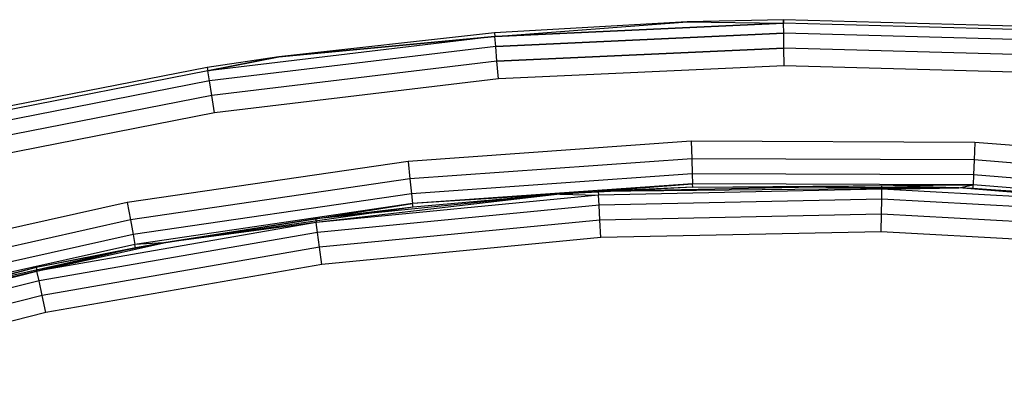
# Model space of a CAD drawing. Extents: x 0.61 to 3.96, y -1.67 to 1.67.
# Tile 15 of 27: x 1.95 to 2.37, y 1.52 to 1.67. Entities that reach past the tile are written whole.
import ezdxf

# ---------------------------------------------------------------- set-up
doc = ezdxf.new("R2010")
doc.units = 0
doc.header["$MEASUREMENT"] = 0
doc.layers.get('0').update_dxf_attribs({"color": 13, "linetype": 'CONTINUOUS'})

# ---------------------------------------------------------------- blocks, each defined once
blk = doc.blocks.new('ACRE_PM_STL_1')
at = {"color": 0}
for p, q in [((2.23039, 1.67229, 0.17913), (2.14808, 1.66749, 0.17913)), ((2.23039, 1.67229, 0.02165), (2.14808, 1.66749, 0.02165)), ((2.23039, 1.67229, 0.17913), (2.14808, 1.66749, 0.17913)), ((2.23039, 1.67229, 0.02165), (2.14808, 1.66749, 0.02165)), ((2.14821, 1.666, 0.18667), (2.23039, 1.67229, 0.17913)), ((2.14821, 1.666, 0.18667), (2.23039, 1.67229, 0.17913)), ((2.14821, 1.666, 0.01412), (2.23039, 1.67229, 0.02165)), ((2.14821, 1.666, 0.01412), (2.23039, 1.67229, 0.02165)), ((2.14821, 1.666, 0.18667), (2.27162, 1.67166, 0.18667)), ((2.14821, 1.666, 0.18667), (2.27162, 1.67166, 0.18667)), ((2.27162, 1.67166, 0.01412), (2.14821, 1.666, 0.01412)), ((2.27162, 1.67166, 0.01412), (2.14821, 1.666, 0.01412)), ((2.27161, 1.67316, 0.17913), (2.23039, 1.67229, 0.17913)), ((2.27161, 1.67316, 0.02165), (2.23039, 1.67229, 0.02165)), ((2.27161, 1.67316, 0.17913), (2.23039, 1.67229, 0.17913)), ((2.27161, 1.67316, 0.02165), (2.23039, 1.67229, 0.02165)), ((2.23039, 1.67229, 0.17913), (2.27162, 1.67166, 0.18667)), ((2.23039, 1.67229, 0.17913), (2.27162, 1.67166, 0.18667)), ((2.23039, 1.67229, 0.02165), (2.23039, 1.67229, 0.17913)), ((2.23039, 1.67229, 0.02165), (2.23039, 1.67229, 0.17913)), ((2.23039, 1.67229, 0.02165), (2.27162, 1.67166, 0.01412)), ((2.23039, 1.67229, 0.02165), (2.27162, 1.67166, 0.01412)), ((2.27162, 1.67166, 0.18667), (2.27161, 1.67316, 0.17913)), ((2.39522, 1.66969, 0.17913), (2.27161, 1.67316, 0.17913)), ((2.27162, 1.67166, 0.18667), (2.27161, 1.67316, 0.17913)), ((2.39522, 1.66969, 0.02165), (2.27161, 1.67316, 0.02165)), ((2.27161, 1.67316, 0.02165), (2.27161, 1.67316, 0.17913)), ((2.39522, 1.66969, 0.17913), (2.27161, 1.67316, 0.17913)), ((2.27161, 1.67316, 0.02165), (2.27161, 1.67316, 0.17913)), ((2.27161, 1.67316, 0.02165), (2.27162, 1.67166, 0.01412)), ((2.39522, 1.66969, 0.02165), (2.27161, 1.67316, 0.02165)), ((2.27161, 1.67316, 0.02165), (2.27162, 1.67166, 0.01412)), ((2.27166, 1.6674, 0.19305), (2.27162, 1.67166, 0.18667)), ((2.39512, 1.6682, 0.18667), (2.27162, 1.67166, 0.18667)), ((2.27166, 1.6674, 0.19305), (2.27162, 1.67166, 0.18667)), ((2.39512, 1.6682, 0.18667), (2.27162, 1.67166, 0.18667)), ((2.39512, 1.6682, 0.01412), (2.27162, 1.67166, 0.01412)), ((2.27166, 1.6674, 0.00773), (2.27162, 1.67166, 0.01412)), ((2.39512, 1.6682, 0.01412), (2.27162, 1.67166, 0.01412)), ((2.27166, 1.6674, 0.00773), (2.27162, 1.67166, 0.01412)), ((2.14808, 1.66749, 0.17913), (2.0559, 1.65726, 0.17913)), ((2.14808, 1.66749, 0.02165), (2.0559, 1.65726, 0.02165)), ((2.14808, 1.66749, 0.17913), (2.0559, 1.65726, 0.17913)), ((2.14808, 1.66749, 0.02165), (2.0559, 1.65726, 0.02165)), ((2.14808, 1.66749, 0.17913), (2.14821, 1.666, 0.18667)), ((2.14808, 1.66749, 0.17913), (2.14821, 1.666, 0.18667)), ((2.14808, 1.66749, 0.02165), (2.14808, 1.66749, 0.17913)), ((2.14808, 1.66749, 0.02165), (2.14808, 1.66749, 0.17913)), ((2.14808, 1.66749, 0.02165), (2.14821, 1.666, 0.01412)), ((2.14808, 1.66749, 0.02165), (2.14821, 1.666, 0.01412)), ((2.14856, 1.66175, 0.19305), (2.27166, 1.6674, 0.19305)), ((2.14856, 1.66175, 0.19305), (2.27166, 1.6674, 0.19305)), ((2.27166, 1.6674, 0.00773), (2.14856, 1.66175, 0.00773)), ((2.27166, 1.6674, 0.00773), (2.14856, 1.66175, 0.00773)), ((2.27172, 1.66101, 0.19732), (2.27166, 1.6674, 0.19305)), ((2.39484, 1.66394, 0.19305), (2.27166, 1.6674, 0.19305)), ((2.27172, 1.66101, 0.19732), (2.27166, 1.6674, 0.19305)), ((2.39484, 1.66394, 0.19305), (2.27166, 1.6674, 0.19305)), ((2.39484, 1.66394, 0.00773), (2.27166, 1.6674, 0.00773)), ((2.27172, 1.66101, 0.00347), (2.27166, 1.6674, 0.00773)), ((2.39484, 1.66394, 0.00773), (2.27166, 1.6674, 0.00773)), ((2.27172, 1.66101, 0.00347), (2.27166, 1.6674, 0.00773)), ((2.14821, 1.666, 0.18667), (2.02555, 1.65124, 0.18667)), ((2.14821, 1.666, 0.18667), (2.02555, 1.65124, 0.18667)), ((2.14821, 1.666, 0.01412), (2.02555, 1.65124, 0.01412)), ((2.14821, 1.666, 0.01412), (2.02555, 1.65124, 0.01412)), ((2.14821, 1.666, 0.18667), (2.0559, 1.65726, 0.17913)), ((2.14821, 1.666, 0.18667), (2.0559, 1.65726, 0.17913)), ((2.0559, 1.65726, 0.02165), (2.14821, 1.666, 0.01412)), ((2.0559, 1.65726, 0.02165), (2.14821, 1.666, 0.01412)), ((2.14856, 1.66175, 0.19305), (2.14821, 1.666, 0.18667)), ((2.14856, 1.66175, 0.19305), (2.14821, 1.666, 0.18667)), ((2.14856, 1.66175, 0.00773), (2.14821, 1.666, 0.01412)), ((2.14856, 1.66175, 0.00773), (2.14821, 1.666, 0.01412)), ((2.14856, 1.66175, 0.19305), (2.02621, 1.64702, 0.19305)), ((2.14856, 1.66175, 0.19305), (2.02621, 1.64702, 0.19305)), ((2.14856, 1.66175, 0.00773), (2.02621, 1.64702, 0.00773)), ((2.14856, 1.66175, 0.00773), (2.02621, 1.64702, 0.00773)), ((2.14909, 1.65538, 0.19732), (2.14856, 1.66175, 0.19305)), ((2.14909, 1.65538, 0.19732), (2.14856, 1.66175, 0.19305)), ((2.14909, 1.65538, 0.00347), (2.14856, 1.66175, 0.00773)), ((2.14909, 1.65538, 0.00347), (2.14856, 1.66175, 0.00773)), ((2.14909, 1.65538, 0.19732), (2.27172, 1.66101, 0.19732)), ((2.14909, 1.65538, 0.19732), (2.27172, 1.66101, 0.19732)), ((2.27172, 1.66101, 0.00347), (2.14909, 1.65538, 0.00347)), ((2.27172, 1.66101, 0.00347), (2.14909, 1.65538, 0.00347)), ((2.27179, 1.65348, 0.19882), (2.27172, 1.66101, 0.19732)), ((2.39443, 1.65757, 0.19732), (2.27172, 1.66101, 0.19732)), ((2.27179, 1.65348, 0.19882), (2.27172, 1.66101, 0.19732)), ((2.39443, 1.65757, 0.19732), (2.27172, 1.66101, 0.19732)), ((2.39443, 1.65757, 0.00347), (2.27172, 1.66101, 0.00347)), ((2.27179, 1.65348, 0.00197), (2.27172, 1.66101, 0.00347)), ((2.39443, 1.65757, 0.00347), (2.27172, 1.66101, 0.00347)), ((2.27179, 1.65348, 0.00197), (2.27172, 1.66101, 0.00347)), ((2.0559, 1.65726, 0.17913), (2.02531, 1.65272, 0.17913)), ((2.0559, 1.65726, 0.02165), (2.02531, 1.65272, 0.02165)), ((2.0559, 1.65726, 0.17913), (2.02531, 1.65272, 0.17913)), ((2.0559, 1.65726, 0.02165), (2.02531, 1.65272, 0.02165)), ((2.02555, 1.65124, 0.18667), (2.0559, 1.65726, 0.17913)), ((2.02555, 1.65124, 0.18667), (2.0559, 1.65726, 0.17913)), ((2.0559, 1.65726, 0.02165), (2.02555, 1.65124, 0.01412)), ((2.0559, 1.65726, 0.02165), (2.02555, 1.65124, 0.01412)), ((2.14909, 1.65538, 0.19732), (2.02721, 1.64072, 0.19732)), ((2.14909, 1.65538, 0.19732), (2.02721, 1.64072, 0.19732)), ((2.14909, 1.65538, 0.00347), (2.02721, 1.64072, 0.00347)), ((2.14909, 1.65538, 0.00347), (2.02721, 1.64072, 0.00347)), ((2.0559, 1.65726, 0.02165), (2.0559, 1.65726, 0.17913)), ((2.0559, 1.65726, 0.02165), (2.0559, 1.65726, 0.17913)), ((2.14971, 1.64788, 0.19882), (2.14909, 1.65538, 0.19732)), ((2.14971, 1.64788, 0.19882), (2.14909, 1.65538, 0.19732)), ((2.14971, 1.64788, 0.00197), (2.14909, 1.65538, 0.00347)), ((2.14971, 1.64788, 0.00197), (2.14909, 1.65538, 0.00347)), ((2.02531, 1.65272, 0.17913), (1.90397, 1.62892, 0.17913)), ((2.02531, 1.65272, 0.02165), (1.90397, 1.62892, 0.02165)), ((2.02531, 1.65272, 0.17913), (1.90397, 1.62892, 0.17913)), ((2.02531, 1.65272, 0.02165), (1.90397, 1.62892, 0.02165)), ((2.02555, 1.65124, 0.18667), (1.90431, 1.62746, 0.18667)), ((2.02555, 1.65124, 0.18667), (1.90431, 1.62746, 0.18667)), ((2.02555, 1.65124, 0.01412), (1.90431, 1.62746, 0.01412)), ((2.02555, 1.65124, 0.01412), (1.90431, 1.62746, 0.01412)), ((2.02531, 1.65272, 0.17913), (2.02555, 1.65124, 0.18667)), ((2.02531, 1.65272, 0.17913), (2.02555, 1.65124, 0.18667)), ((2.02531, 1.65272, 0.02165), (2.02531, 1.65272, 0.17913)), ((2.02531, 1.65272, 0.02165), (2.02531, 1.65272, 0.17913)), ((2.02531, 1.65272, 0.02165), (2.02555, 1.65124, 0.01412)), ((2.02531, 1.65272, 0.02165), (2.02555, 1.65124, 0.01412)), ((2.02621, 1.64702, 0.19305), (2.02555, 1.65124, 0.18667)), ((2.02621, 1.64702, 0.19305), (2.02555, 1.65124, 0.18667)), ((2.02621, 1.64702, 0.00773), (2.02555, 1.65124, 0.01412)), ((2.02621, 1.64702, 0.00773), (2.02555, 1.65124, 0.01412)), ((2.27179, 1.65348, 0.19882), (2.14971, 1.64788, 0.19882)), ((2.27179, 1.65348, 0.19882), (2.14971, 1.64788, 0.19882)), ((2.27179, 1.65348, 0.00197), (2.14971, 1.64788, 0.00197)), ((2.27179, 1.65348, 0.00197), (2.14971, 1.64788, 0.00197)), ((2.39394, 1.65005, 0.19882), (2.27179, 1.65348, 0.19882)), ((2.39394, 1.65005, 0.19882), (2.27179, 1.65348, 0.19882)), ((2.39394, 1.65005, 0.00197), (2.27179, 1.65348, 0.00197)), ((2.39394, 1.65005, 0.00197), (2.27179, 1.65348, 0.00197)), ((2.02621, 1.64702, 0.19305), (1.90529, 1.6233, 0.19305)), ((2.02621, 1.64702, 0.19305), (1.90529, 1.6233, 0.19305)), ((2.02621, 1.64702, 0.00773), (1.90529, 1.6233, 0.00773)), ((2.02621, 1.64702, 0.00773), (1.90529, 1.6233, 0.00773)), ((2.02721, 1.64072, 0.19732), (2.02621, 1.64702, 0.19305)), ((2.02721, 1.64072, 0.19732), (2.02621, 1.64702, 0.19305)), ((2.02721, 1.64072, 0.00347), (2.02621, 1.64702, 0.00773)), ((2.02721, 1.64072, 0.00347), (2.02621, 1.64702, 0.00773)), ((2.14971, 1.64788, 0.19882), (2.02839, 1.63327, 0.19882)), ((2.14971, 1.64788, 0.19882), (2.02839, 1.63327, 0.19882)), ((2.14971, 1.64788, 0.00197), (2.02839, 1.63327, 0.00197)), ((2.14971, 1.64788, 0.00197), (2.02839, 1.63327, 0.00197)), ((2.02721, 1.64072, 0.19732), (1.90675, 1.61709, 0.19732)), ((2.02721, 1.64072, 0.19732), (1.90675, 1.61709, 0.19732)), ((2.02721, 1.64072, 0.00347), (1.90675, 1.61709, 0.00347)), ((2.02721, 1.64072, 0.00347), (1.90675, 1.61709, 0.00347)), ((2.02839, 1.63327, 0.19882), (2.02721, 1.64072, 0.19732)), ((2.02839, 1.63327, 0.19882), (2.02721, 1.64072, 0.19732)), ((2.02839, 1.63327, 0.00197), (2.02721, 1.64072, 0.00347)), ((2.02839, 1.63327, 0.00197), (2.02721, 1.64072, 0.00347)), ((2.02839, 1.63327, 0.19882), (1.90847, 1.60975, 0.19882)), ((2.02839, 1.63327, 0.19882), (1.90847, 1.60975, 0.19882)), ((2.02839, 1.63327, 0.00197), (1.90847, 1.60975, 0.00197)), ((2.02839, 1.63327, 0.00197), (1.90847, 1.60975, 0.00197)), ((2.23211, 1.62114, 0.19882), (2.11111, 1.61254, 0.19882)), ((2.23211, 1.62114, 0.19882), (2.11111, 1.61254, 0.19882)), ((2.35341, 1.62067, 0.19882), (2.23211, 1.62114, 0.19882)), ((2.23211, 1.62114, 0.19882), (2.23236, 1.61361, 0.19732)), ((2.23211, 1.62114, 0.19882), (2.23236, 1.61361, 0.19732)), ((2.35341, 1.62067, 0.19882), (2.23211, 1.62114, 0.19882)), ((2.35341, 1.62067, 0.19882), (2.3531, 1.61314, 0.19732)), ((2.35341, 1.62067, 0.19882), (2.3531, 1.61314, 0.19732)), ((2.47433, 1.61113, 0.19882), (2.35341, 1.62067, 0.19882)), ((2.47433, 1.61113, 0.19882), (2.35341, 1.62067, 0.19882)), ((2.11111, 1.61254, 0.19882), (1.9911, 1.59492, 0.19882)), ((2.11111, 1.61254, 0.19882), (1.9911, 1.59492, 0.19882)), ((2.11111, 1.61254, 0.19882), (2.11193, 1.60505, 0.19732)), ((2.11111, 1.61254, 0.19882), (2.11193, 1.60505, 0.19732)), ((2.23236, 1.61361, 0.19732), (2.11193, 1.60505, 0.19732)), ((2.23236, 1.61361, 0.19732), (2.11193, 1.60505, 0.19732)), ((2.3531, 1.61314, 0.19732), (2.23236, 1.61361, 0.19732)), ((2.23236, 1.61361, 0.19732), (2.23257, 1.60722, 0.19305)), ((2.23236, 1.61361, 0.19732), (2.23257, 1.60722, 0.19305)), ((2.3531, 1.61314, 0.19732), (2.23236, 1.61361, 0.19732)), ((2.3531, 1.61314, 0.19732), (2.35283, 1.60676, 0.19305)), ((2.3531, 1.61314, 0.19732), (2.35283, 1.60676, 0.19305)), ((2.47346, 1.60365, 0.19732), (2.3531, 1.61314, 0.19732)), ((2.47346, 1.60365, 0.19732), (2.3531, 1.61314, 0.19732)), ((2.11193, 1.60505, 0.19732), (1.99247, 1.58752, 0.19732)), ((2.11193, 1.60505, 0.19732), (1.99247, 1.58752, 0.19732)), ((2.11193, 1.60505, 0.19732), (2.11262, 1.5987, 0.19305)), ((2.11193, 1.60505, 0.19732), (2.11262, 1.5987, 0.19305)), ((2.23257, 1.60722, 0.19305), (2.11262, 1.5987, 0.19305)), ((2.23257, 1.60722, 0.19305), (2.11262, 1.5987, 0.19305)), ((2.35283, 1.60676, 0.19305), (2.23257, 1.60722, 0.19305)), ((2.23257, 1.60722, 0.19305), (2.23272, 1.60296, 0.18667)), ((2.23257, 1.60722, 0.19305), (2.23272, 1.60296, 0.18667)), ((2.35283, 1.60676, 0.19305), (2.23257, 1.60722, 0.19305)), ((2.35283, 1.60676, 0.19305), (2.35266, 1.6025, 0.18667)), ((2.35283, 1.60676, 0.19305), (2.35266, 1.6025, 0.18667)), ((2.47272, 1.59731, 0.19305), (2.35283, 1.60676, 0.19305)), ((2.47272, 1.59731, 0.19305), (2.35283, 1.60676, 0.19305)), ((2.23272, 1.60296, 0.18667), (2.11308, 1.59446, 0.18667)), ((2.23272, 1.60296, 0.18667), (2.11308, 1.59446, 0.18667)), ((2.17596, 1.59855, 0.17913), (2.23272, 1.60296, 0.18667)), ((2.17596, 1.59855, 0.17913), (2.23272, 1.60296, 0.18667)), ((2.23277, 1.60146, 0.17913), (2.17596, 1.59855, 0.17913)), ((2.23277, 1.60146, 0.17913), (2.17596, 1.59855, 0.17913)), ((2.19238, 1.5996, 0.12795), (2.17596, 1.59855, 0.12795)), ((2.19238, 1.5996, 0.12795), (2.17596, 1.59855, 0.12795)), ((2.19238, 1.5996, 0.12795), (2.17596, 1.59855, 0.17913)), ((2.19238, 1.5996, 0.12795), (2.17596, 1.59855, 0.17913)), ((2.31362, 1.60213, 0.12795), (2.19238, 1.5996, 0.12795)), ((2.31362, 1.60213, 0.12795), (2.19238, 1.5996, 0.12795)), ((2.23277, 1.60146, 0.17913), (2.19238, 1.5996, 0.12795)), ((2.23277, 1.60146, 0.17913), (2.19238, 1.5996, 0.12795)), ((2.34651, 1.60124, 0.17913), (2.19238, 1.5996, 0.12795)), ((2.34651, 1.60124, 0.17913), (2.19238, 1.5996, 0.12795)), ((2.19238, 1.5996, 0.12795), (2.19247, 1.5981, 0.12042)), ((2.19238, 1.5996, 0.12795), (2.19247, 1.5981, 0.12042)), ((2.3136, 1.60063, 0.12042), (2.19247, 1.5981, 0.12042)), ((2.3136, 1.60063, 0.12042), (2.19247, 1.5981, 0.12042)), ((2.23277, 1.60146, 0.17913), (2.23272, 1.60296, 0.18667)), ((2.23277, 1.60146, 0.17913), (2.23272, 1.60296, 0.18667)), ((2.35266, 1.6025, 0.18667), (2.23272, 1.60296, 0.18667)), ((2.35266, 1.6025, 0.18667), (2.23272, 1.60296, 0.18667)), ((2.23277, 1.60146, 0.17913), (2.35266, 1.6025, 0.18667)), ((2.23277, 1.60146, 0.17913), (2.35266, 1.6025, 0.18667)), ((2.34651, 1.60124, 0.17913), (2.23277, 1.60146, 0.17913)), ((2.34651, 1.60124, 0.17913), (2.23277, 1.60146, 0.17913)), ((2.31353, 1.59637, 0.11403), (2.3136, 1.60063, 0.12042)), ((2.31353, 1.59637, 0.11403), (2.3136, 1.60063, 0.12042)), ((2.3136, 1.60063, 0.12042), (2.31362, 1.60213, 0.12795)), ((2.3136, 1.60063, 0.12042), (2.31362, 1.60213, 0.12795)), ((2.3136, 1.60063, 0.12042), (2.34651, 1.60124, 0.12795)), ((2.3136, 1.60063, 0.12042), (2.34651, 1.60124, 0.12795)), ((2.43457, 1.594, 0.12042), (2.3136, 1.60063, 0.12042)), ((2.43457, 1.594, 0.12042), (2.3136, 1.60063, 0.12042)), ((2.34651, 1.60124, 0.12795), (2.31362, 1.60213, 0.12795)), ((2.34651, 1.60124, 0.12795), (2.31362, 1.60213, 0.12795)), ((2.34651, 1.60124, 0.17913), (2.31362, 1.60213, 0.12795)), ((2.34651, 1.60124, 0.17913), (2.31362, 1.60213, 0.12795)), ((2.34651, 1.60124, 0.17913), (2.35266, 1.6025, 0.18667)), ((2.34651, 1.60124, 0.17913), (2.35266, 1.6025, 0.18667)), ((2.43457, 1.594, 0.12042), (2.34651, 1.60124, 0.12795)), ((2.43457, 1.594, 0.12042), (2.34651, 1.60124, 0.12795)), ((2.43471, 1.59549, 0.12795), (2.34651, 1.60124, 0.12795)), ((2.34651, 1.60124, 0.12795), (2.34651, 1.60124, 0.17913)), ((2.47205, 1.59158, 0.17913), (2.34651, 1.60124, 0.12795)), ((2.43471, 1.59549, 0.12795), (2.34651, 1.60124, 0.12795)), ((2.47205, 1.59158, 0.17913), (2.34651, 1.60124, 0.12795)), ((2.3526, 1.601, 0.17913), (2.34651, 1.60124, 0.12795)), ((2.3526, 1.601, 0.17913), (2.34651, 1.60124, 0.12795)), ((2.3526, 1.601, 0.17913), (2.34651, 1.60124, 0.17913)), ((2.34651, 1.60124, 0.12795), (2.34651, 1.60124, 0.17913)), ((2.3526, 1.601, 0.17913), (2.34651, 1.60124, 0.17913)), ((2.3526, 1.601, 0.17913), (2.35266, 1.6025, 0.18667)), ((2.3526, 1.601, 0.17913), (2.35266, 1.6025, 0.18667)), ((2.47205, 1.59158, 0.17913), (2.3526, 1.601, 0.17913)), ((2.47205, 1.59158, 0.17913), (2.3526, 1.601, 0.17913)), ((2.47223, 1.59307, 0.18667), (2.35266, 1.6025, 0.18667)), ((2.47223, 1.59307, 0.18667), (2.35266, 1.6025, 0.18667)), ((1.9911, 1.59492, 0.19882), (1.87274, 1.56839, 0.19882)), ((1.9911, 1.59492, 0.19882), (1.87274, 1.56839, 0.19882)), ((1.9911, 1.59492, 0.19882), (1.99247, 1.58752, 0.19732)), ((1.9911, 1.59492, 0.19882), (1.99247, 1.58752, 0.19732)), ((2.11262, 1.5987, 0.19305), (1.99363, 1.58124, 0.19305)), ((2.11262, 1.5987, 0.19305), (1.99363, 1.58124, 0.19305)), ((2.17596, 1.59855, 0.12795), (2.07167, 1.5879, 0.12795)), ((2.17596, 1.59855, 0.17913), (2.07167, 1.5879, 0.12795)), ((2.17596, 1.59855, 0.12795), (2.07167, 1.5879, 0.12795)), ((2.17596, 1.59855, 0.17913), (2.07167, 1.5879, 0.12795)), ((2.17596, 1.59855, 0.12795), (2.07187, 1.58641, 0.12042)), ((2.17596, 1.59855, 0.12795), (2.07187, 1.58641, 0.12042)), ((2.19247, 1.5981, 0.12042), (2.07187, 1.58641, 0.12042)), ((2.19247, 1.5981, 0.12042), (2.07187, 1.58641, 0.12042)), ((2.11262, 1.5987, 0.19305), (2.11308, 1.59446, 0.18667)), ((2.11262, 1.5987, 0.19305), (2.11308, 1.59446, 0.18667)), ((2.17596, 1.59855, 0.17913), (2.11308, 1.59446, 0.18667)), ((2.17596, 1.59855, 0.17913), (2.11308, 1.59446, 0.18667)), ((2.17596, 1.59855, 0.17913), (2.11324, 1.59297, 0.17913)), ((2.17596, 1.59855, 0.17913), (2.11324, 1.59297, 0.17913)), ((2.17596, 1.59855, 0.12795), (2.19247, 1.5981, 0.12042)), ((2.17596, 1.59855, 0.12795), (2.19247, 1.5981, 0.12042)), ((2.17596, 1.59855, 0.17913), (2.17596, 1.59855, 0.12795)), ((2.17596, 1.59855, 0.17913), (2.17596, 1.59855, 0.12795)), ((2.19272, 1.59384, 0.11403), (2.19247, 1.5981, 0.12042)), ((2.19272, 1.59384, 0.11403), (2.19247, 1.5981, 0.12042)), ((2.31353, 1.59637, 0.11403), (2.19272, 1.59384, 0.11403)), ((2.31353, 1.59637, 0.11403), (2.19272, 1.59384, 0.11403)), ((2.31342, 1.58998, 0.10977), (2.31353, 1.59637, 0.11403)), ((2.31342, 1.58998, 0.10977), (2.31353, 1.59637, 0.11403)), ((2.43418, 1.58975, 0.11403), (2.31353, 1.59637, 0.11403)), ((2.43418, 1.58975, 0.11403), (2.31353, 1.59637, 0.11403)), ((2.11308, 1.59446, 0.18667), (1.99441, 1.57704, 0.18667)), ((2.11308, 1.59446, 0.18667), (1.99441, 1.57704, 0.18667)), ((2.00668, 1.57774, 0.17913), (2.11308, 1.59446, 0.18667)), ((2.00668, 1.57774, 0.17913), (2.11308, 1.59446, 0.18667)), ((2.11324, 1.59297, 0.17913), (2.00668, 1.57774, 0.12795)), ((2.11324, 1.59297, 0.17913), (2.00668, 1.57774, 0.12795)), ((2.11324, 1.59297, 0.17913), (2.00668, 1.57774, 0.17913)), ((2.11324, 1.59297, 0.17913), (2.00668, 1.57774, 0.17913)), ((2.11324, 1.59297, 0.17913), (2.07167, 1.5879, 0.12795)), ((2.11324, 1.59297, 0.17913), (2.07167, 1.5879, 0.12795)), ((2.19272, 1.59384, 0.11403), (2.07245, 1.58218, 0.11403)), ((2.19272, 1.59384, 0.11403), (2.07245, 1.58218, 0.11403)), ((2.11324, 1.59297, 0.17913), (2.11308, 1.59446, 0.18667)), ((2.11324, 1.59297, 0.17913), (2.11308, 1.59446, 0.18667)), ((2.19309, 1.58746, 0.10977), (2.19272, 1.59384, 0.11403)), ((2.19309, 1.58746, 0.10977), (2.19272, 1.59384, 0.11403)), ((1.99247, 1.58752, 0.19732), (1.87466, 1.5611, 0.19732)), ((1.99247, 1.58752, 0.19732), (1.87466, 1.5611, 0.19732)), ((1.99247, 1.58752, 0.19732), (1.99363, 1.58124, 0.19305)), ((1.99247, 1.58752, 0.19732), (1.99363, 1.58124, 0.19305)), ((2.07167, 1.5879, 0.12795), (2.00668, 1.57774, 0.12795)), ((2.07167, 1.5879, 0.12795), (2.00668, 1.57774, 0.12795)), ((2.07167, 1.5879, 0.12795), (2.07187, 1.58641, 0.12042)), ((2.07167, 1.5879, 0.12795), (2.07187, 1.58641, 0.12042)), ((2.19309, 1.58746, 0.10977), (2.0733, 1.57585, 0.10977)), ((2.19309, 1.58746, 0.10977), (2.0733, 1.57585, 0.10977)), ((2.31342, 1.58998, 0.10977), (2.19309, 1.58746, 0.10977)), ((2.31342, 1.58998, 0.10977), (2.19309, 1.58746, 0.10977)), ((2.19354, 1.57994, 0.10827), (2.19309, 1.58746, 0.10977)), ((2.19354, 1.57994, 0.10827), (2.19309, 1.58746, 0.10977)), ((2.31329, 1.58245, 0.10827), (2.31342, 1.58998, 0.10977)), ((2.31329, 1.58245, 0.10827), (2.31342, 1.58998, 0.10977)), ((2.43359, 1.58339, 0.10977), (2.31342, 1.58998, 0.10977)), ((2.43359, 1.58339, 0.10977), (2.31342, 1.58998, 0.10977)), ((2.07187, 1.58641, 0.12042), (1.95251, 1.56564, 0.12042)), ((2.07187, 1.58641, 0.12042), (1.95251, 1.56564, 0.12042)), ((2.07187, 1.58641, 0.12042), (2.00668, 1.57774, 0.12795)), ((2.07187, 1.58641, 0.12042), (2.00668, 1.57774, 0.12795)), ((2.07245, 1.58218, 0.11403), (2.07187, 1.58641, 0.12042)), ((2.07245, 1.58218, 0.11403), (2.07187, 1.58641, 0.12042)), ((2.31329, 1.58245, 0.10827), (2.19354, 1.57994, 0.10827)), ((2.31329, 1.58245, 0.10827), (2.19354, 1.57994, 0.10827)), ((2.43289, 1.57589, 0.10827), (2.31329, 1.58245, 0.10827)), ((2.43289, 1.57589, 0.10827), (2.31329, 1.58245, 0.10827)), ((1.99363, 1.58124, 0.19305), (1.87629, 1.55493, 0.19305)), ((1.99363, 1.58124, 0.19305), (1.87629, 1.55493, 0.19305)), ((2.07245, 1.58218, 0.11403), (1.9534, 1.56146, 0.11403)), ((2.07245, 1.58218, 0.11403), (1.9534, 1.56146, 0.11403)), ((1.99363, 1.58124, 0.19305), (1.99441, 1.57704, 0.18667)), ((1.99363, 1.58124, 0.19305), (1.99441, 1.57704, 0.18667)), ((2.0733, 1.57585, 0.10977), (2.07245, 1.58218, 0.11403)), ((2.0733, 1.57585, 0.10977), (2.07245, 1.58218, 0.11403)), ((2.19354, 1.57994, 0.10827), (2.07431, 1.56839, 0.10827)), ((2.19354, 1.57994, 0.10827), (2.07431, 1.56839, 0.10827)), ((1.99468, 1.57557, 0.17913), (1.84056, 1.53906, 0.12795)), ((1.99468, 1.57557, 0.17913), (1.84056, 1.53906, 0.12795)), ((1.99441, 1.57704, 0.18667), (1.87737, 1.5508, 0.18667)), ((1.99441, 1.57704, 0.18667), (1.87737, 1.5508, 0.18667)), ((1.99468, 1.57557, 0.17913), (1.87776, 1.54935, 0.17913)), ((1.99468, 1.57557, 0.17913), (1.87776, 1.54935, 0.17913)), ((2.00668, 1.57774, 0.12795), (1.9522, 1.5671, 0.12795)), ((2.00668, 1.57774, 0.17913), (1.9522, 1.5671, 0.12795)), ((2.00668, 1.57774, 0.12795), (1.9522, 1.5671, 0.12795)), ((2.00668, 1.57774, 0.17913), (1.9522, 1.5671, 0.12795)), ((1.99468, 1.57557, 0.17913), (1.9522, 1.5671, 0.12795)), ((1.99468, 1.57557, 0.17913), (1.9522, 1.5671, 0.12795)), ((1.95251, 1.56564, 0.12042), (2.00668, 1.57774, 0.12795)), ((1.95251, 1.56564, 0.12042), (2.00668, 1.57774, 0.12795)), ((2.0733, 1.57585, 0.10977), (1.95473, 1.55522, 0.10977)), ((2.0733, 1.57585, 0.10977), (1.95473, 1.55522, 0.10977)), ((2.00668, 1.57774, 0.17913), (1.99441, 1.57704, 0.18667)), ((2.00668, 1.57774, 0.17913), (1.99441, 1.57704, 0.18667)), ((1.99468, 1.57557, 0.17913), (1.99441, 1.57704, 0.18667)), ((1.99468, 1.57557, 0.17913), (1.99441, 1.57704, 0.18667)), ((2.00668, 1.57774, 0.17913), (1.99468, 1.57557, 0.17913)), ((2.00668, 1.57774, 0.17913), (1.99468, 1.57557, 0.17913)), ((2.00668, 1.57774, 0.17913), (2.00668, 1.57774, 0.12795)), ((2.00668, 1.57774, 0.17913), (2.00668, 1.57774, 0.12795)), ((2.07431, 1.56839, 0.10827), (2.0733, 1.57585, 0.10977)), ((2.07431, 1.56839, 0.10827), (2.0733, 1.57585, 0.10977)), ((1.9522, 1.5671, 0.12795), (1.83506, 1.5359, 0.12042)), ((1.9522, 1.5671, 0.12795), (1.83506, 1.5359, 0.12042)), ((1.83506, 1.5359, 0.12042), (1.95251, 1.56564, 0.12042)), ((1.83506, 1.5359, 0.12042), (1.95251, 1.56564, 0.12042)), ((1.9522, 1.5671, 0.12795), (1.84056, 1.53906, 0.12795)), ((1.9522, 1.5671, 0.12795), (1.84056, 1.53906, 0.12795)), ((1.9522, 1.5671, 0.12795), (1.95251, 1.56564, 0.12042)), ((1.9522, 1.5671, 0.12795), (1.95251, 1.56564, 0.12042)), ((1.9534, 1.56146, 0.11403), (1.95251, 1.56564, 0.12042)), ((1.9534, 1.56146, 0.11403), (1.95251, 1.56564, 0.12042)), ((2.07431, 1.56839, 0.10827), (1.9563, 1.54785, 0.10827)), ((2.07431, 1.56839, 0.10827), (1.9563, 1.54785, 0.10827)), ((1.9534, 1.56146, 0.11403), (1.83626, 1.5318, 0.11403)), ((1.9534, 1.56146, 0.11403), (1.83626, 1.5318, 0.11403)), ((1.95473, 1.55522, 0.10977), (1.9534, 1.56146, 0.11403)), ((1.95473, 1.55522, 0.10977), (1.9534, 1.56146, 0.11403)), ((1.95473, 1.55522, 0.10977), (1.83806, 1.52567, 0.10977)), ((1.95473, 1.55522, 0.10977), (1.83806, 1.52567, 0.10977)), ((1.9563, 1.54785, 0.10827), (1.95473, 1.55522, 0.10977)), ((1.9563, 1.54785, 0.10827), (1.95473, 1.55522, 0.10977)), ((1.9563, 1.54785, 0.10827), (1.84019, 1.51845, 0.10827)), ((1.9563, 1.54785, 0.10827), (1.84019, 1.51845, 0.10827))]:
    blk.add_line(p, q, dxfattribs=at)

msp = doc.modelspace()

# ---------------------------------------------------------------- block references
at = {"color": 0}
msp.add_blockref('ACRE_PM_STL_1', (0, 0), dxfattribs=at)

doc.saveas('drawing.dxf')
